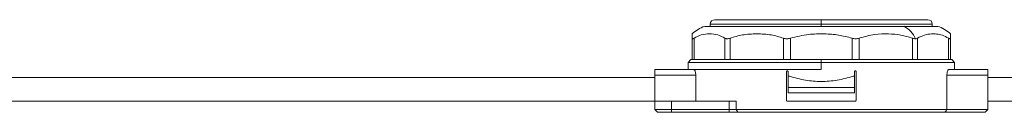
# Model space of a CAD drawing. Header units: millimetres. Extents: x -450 to 1926, y -64 to 425.
# Tile 37 of 41: x 1629 to 1807, y 160 to 177. Entities that reach past the tile are written whole.
import ezdxf

# ---------------------------------------------------------------- set-up
doc = ezdxf.new("R2010")
doc.units = ezdxf.units.MM
doc.linetypes.add('SLD-Solid', pattern=[0])

msp = doc.modelspace()

# ---------------------------------------------------------------- linework, layer by layer
at = {"color": 7, "linetype": 'SLD-Solid', "lineweight": 18}
for p, q in [((1752.54, 175.96), (1788.39, 175.96)), ((1753.54, 176.36), (1753.54, 175.96)), ((1753.54, 176.36), (1773.54, 176.36)), ((1754.34, 177.16), (1773.54, 177.16)), ((1773.54, 177.16), (1792.74, 177.16)), ((1773.54, 177.16), (1773.54, 176.36)), ((1773.54, 175.96), (1773.54, 176.36)), ((1773.54, 176.36), (1793.54, 176.36)), ((1788.39, 175.96), (1794.54, 175.96)), ((1793.54, 175.96), (1793.54, 176.36)), ((1750.29, 169.96), (1750.29, 173.83)), ((1750.62, 169.96), (1750.62, 173.83)), ((1756.18, 169.96), (1756.18, 173.83)), ((1757.1, 169.96), (1757.1, 173.83)), ((1766.73, 169.96), (1766.73, 173.83)), ((1767.98, 169.96), (1767.98, 173.83)), ((1779.1, 169.96), (1779.1, 173.83)), ((1780.35, 169.96), (1780.35, 173.83)), ((1789.98, 169.96), (1789.98, 173.83)), ((1790.89, 169.96), (1790.89, 173.83)), ((1796.45, 169.96), (1796.45, 173.83)), ((1796.79, 169.96), (1796.79, 173.83)), ((1750.04, 169.96), (1749.54, 169.46)), ((1749.54, 169.46), (1749.54, 168.16)), ((1749.54, 169.46), (1773.54, 169.46)), ((1750.04, 169.96), (1750.29, 169.96)), ((1750.62, 169.96), (1750.29, 169.96)), ((1751.69, 169.96), (1750.62, 169.96)), ((1751.69, 169.96), (1755.11, 169.96)), ((1756.18, 169.96), (1755.11, 169.96)), ((1757.1, 169.96), (1756.18, 169.96)), ((1758.95, 169.96), (1757.1, 169.96)), ((1758.95, 169.96), (1764.87, 169.96)), ((1766.73, 169.96), (1764.87, 169.96)), ((1767.98, 169.96), (1766.73, 169.96)), ((1770.12, 169.96), (1767.98, 169.96)), ((1770.12, 169.96), (1773.54, 169.96)), ((1776.96, 169.96), (1773.54, 169.96)), ((1773.54, 169.96), (1773.54, 169.46)), ((1773.54, 168.16), (1773.54, 169.46)), ((1773.54, 169.46), (1797.54, 169.46)), ((1779.1, 169.96), (1776.96, 169.96)), ((1780.35, 169.96), (1779.1, 169.96)), ((1782.2, 169.96), (1780.35, 169.96)), ((1788.12, 169.96), (1782.2, 169.96)), ((1789.98, 169.96), (1788.12, 169.96)), ((1790.89, 169.96), (1789.98, 169.96)), ((1791.96, 169.96), (1790.89, 169.96)), ((1795.38, 169.96), (1791.96, 169.96)), ((1796.45, 169.96), (1795.38, 169.96)), ((1796.79, 169.96), (1796.45, 169.96)), ((1797.04, 169.96), (1796.79, 169.96)), ((1797.54, 169.46), (1797.04, 169.96)), ((1797.54, 168.16), (1797.54, 169.46)), ((1743.54, 168.16), (1750.58, 168.16)), ((1743.54, 168.16), (1743.54, 167.16)), ((1743.54, 167.16), (1750.91, 167.16)), ((1743.54, 167.16), (1743.54, 162.46)), ((1750.58, 168.16), (1773.54, 168.16)), ((1750.91, 162.46), (1750.91, 167.16)), ((1767.29, 162.58), (1767.29, 167.83)), ((1767.54, 167.83), (1767.54, 166.96)), ((1767.54, 164.96), (1767.54, 166.96)), ((1767.54, 166.96), (1767.78, 166.96)), ((1779.29, 166.96), (1779.54, 166.96)), ((1779.54, 167.83), (1779.54, 166.96)), ((1779.54, 166.96), (1779.54, 164.96)), ((1779.79, 162.58), (1779.79, 167.83)), ((1796.17, 160.96), (1796.17, 167.16)), ((1796.17, 167.16), (1803.54, 167.16)), ((1796.5, 168.16), (1803.54, 168.16)), ((1803.54, 168.16), (1803.54, 167.16)), ((1803.54, 167.16), (1803.54, 160.96)), ((1603.54, 166.71), (1743.54, 166.71)), ((1803.54, 166.71), (1869.95, 166.71)), ((1779.54, 164.96), (1767.54, 164.96)), ((1767.54, 163.96), (1767.54, 164.96)), ((1779.54, 163.96), (1767.54, 163.96)), ((1779.54, 163.96), (1779.54, 164.96)), ((1603.54, 162.46), (1743.54, 162.46)), ((1743.54, 160.96), (1743.54, 162.46)), ((1743.54, 162.46), (1746.54, 162.46)), ((1746.54, 160.96), (1746.54, 162.46)), ((1756.93, 162.46), (1746.54, 162.46)), ((1756.93, 160.96), (1756.93, 162.46)), ((1756.93, 162.46), (1758.2, 162.46)), ((1758.2, 160.96), (1758.2, 162.46)), ((1767.41, 162.46), (1779.66, 162.46)), ((1803.54, 162.46), (1869.95, 162.46)), ((1746.54, 160.96), (1743.54, 160.96)), ((1744.04, 160.46), (1743.54, 160.96)), ((1746.54, 160.46), (1744.04, 160.46)), ((1756.93, 160.96), (1746.54, 160.96)), ((1746.54, 160.46), (1746.54, 160.96)), ((1756.93, 160.46), (1746.54, 160.46)), ((1756.93, 160.46), (1756.93, 160.96)), ((1758.2, 160.96), (1756.93, 160.96)), ((1758.52, 160.46), (1756.93, 160.46)), ((1796.17, 160.96), (1758.2, 160.96)), ((1758.52, 160.46), (1758.2, 160.96)), ((1795.81, 160.46), (1758.52, 160.46)), ((1795.81, 160.46), (1803.04, 160.46)), ((1796.17, 160.96), (1803.54, 160.96)), ((1803.04, 160.46), (1803.54, 160.96))]:
    msp.add_line(p, q, dxfattribs=at)
for centre, radius, start, end in [((1754.27, 170.55), 5.68, 107.7577, 134.5597), ((1754.34, 176.36), 0.8, 90, 180), ((1786.36, 171.94), 4.51, 23.26, 63.2029), ((1792.74, 176.36), 0.8, 0, 90), ((1792.81, 170.55), 5.68, 45.4766, 72.2423)]:
    msp.add_arc(centre, radius, start, end, dxfattribs=at)
for points, knots in [([(1750.29, 173.83), (1750.29, 174.05), (1750.29, 174.53), (1750.29, 174.57), (1750.29, 174.6)], [0, 0, 0, 0, 0.4659702, 1, 1, 1, 1]), ([(1756.18, 173.83), (1755.76, 174.05), (1754.85, 174.52), (1753.4, 174.64), (1751.96, 174.52), (1751.05, 174.05), (1750.62, 173.83)], [0, 0, 0, 0, 0.2325957, 0.4998156, 0.7671541, 1, 1, 1, 1]), ([(1766.73, 173.83), (1766, 174.05), (1764.42, 174.52), (1761.92, 174.64), (1759.41, 174.52), (1757.83, 174.05), (1757.1, 173.83)], [0, 0, 0, 0, 0.23226, 0.499389, 0.766825, 1, 1, 1, 1]), ([(1779.1, 173.83), (1778.28, 174.04), (1776.65, 174.47), (1774.01, 174.63), (1771.08, 174.58), (1769.07, 174.09), (1767.98, 173.83)], [0, 0, 0, 0, 0.224094, 0.44961, 0.702572, 1, 1, 1, 1]), ([(1789.98, 173.83), (1789.27, 174.04), (1787.86, 174.47), (1785.57, 174.63), (1783.04, 174.58), (1781.29, 174.09), (1780.35, 173.83)], [0, 0, 0, 0, 0.2237408, 0.4487787, 0.7017752, 1, 1, 1, 1]), ([(1796.45, 173.83), (1796.09, 174.02), (1795.39, 174.4), (1794.35, 174.59), (1793.27, 174.62), (1792.11, 174.46), (1791.3, 174.04), (1790.89, 173.83)], [0, 0, 0, 0, 0.199065, 0.386215, 0.551993, 0.777039, 1, 1, 1, 1]), ([(1796.79, 174.6), (1796.79, 174.6), (1796.79, 174.67), (1796.79, 174.49), (1796.79, 174.04), (1796.79, 173.83)], [0, 0, 0, 0, 0.0007682, 0.5351066, 1, 1, 1, 1]), ([(1750.29, 173.83), (1750.29, 173.8), (1750.3, 173.73), (1750.37, 173.71), (1750.47, 173.74), (1750.57, 173.8), (1750.62, 173.83)], [0, 0, 0, 0, 0.2582, 0.505931, 0.747203, 1, 1, 1, 1]), ([(1756.18, 173.83), (1756.24, 173.8), (1756.36, 173.73), (1756.58, 173.71), (1756.83, 173.74), (1757.01, 173.8), (1757.1, 173.83)], [0, 0, 0, 0, 0.258213, 0.505601, 0.747215, 1, 1, 1, 1]), ([(1766.73, 173.83), (1766.82, 173.8), (1767.01, 173.74), (1767.33, 173.71), (1767.65, 173.73), (1767.87, 173.8), (1767.98, 173.83)], [0, 0, 0, 0, 0.254496, 0.498106, 0.743497, 1, 1, 1, 1]), ([(1779.1, 173.83), (1779.21, 173.8), (1779.42, 173.74), (1779.75, 173.71), (1780.06, 173.73), (1780.25, 173.8), (1780.35, 173.83)], [0, 0, 0, 0, 0.254496, 0.498106, 0.743497, 1, 1, 1, 1]), ([(1789.98, 173.83), (1790.08, 173.79), (1790.27, 173.73), (1790.43, 173.72), (1790.5, 173.72)], [0, 0, 0, 0, 0.58, 1, 1, 1, 1]), ([(1790.5, 173.72), (1790.58, 173.72), (1790.73, 173.73), (1790.84, 173.8), (1790.89, 173.83)], [0, 0, 0, 0, 0.538734, 1, 1, 1, 1]), ([(1796.45, 173.83), (1796.5, 173.8), (1796.6, 173.74), (1796.71, 173.71), (1796.78, 173.73), (1796.78, 173.8), (1796.79, 173.83)], [0, 0, 0, 0, 0.254496, 0.498106, 0.743497, 1, 1, 1, 1]), ([(1750.58, 168.16), (1750.62, 168.15), (1750.69, 168.12), (1750.79, 167.94), (1750.87, 167.67), (1750.91, 167.39), (1750.91, 167.22), (1750.91, 167.16)], [0, 0, 0, 0, 0.228247, 0.456596, 0.681094, 0.894613, 1, 1, 1, 1]), ([(1767.29, 167.83), (1767.29, 167.85), (1767.29, 167.88), (1767.31, 167.91), (1767.34, 167.94), (1767.38, 167.96), (1767.4, 167.96), (1767.41, 167.96)], [0, 0, 0, 0, 0.20561, 0.411108, 0.619746, 0.835211, 1, 1, 1, 1]), ([(1767.41, 167.96), (1767.43, 167.96), (1767.46, 167.96), (1767.5, 167.93), (1767.52, 167.9), (1767.54, 167.86), (1767.54, 167.84), (1767.54, 167.83)], [0, 0, 0, 0, 0.223911, 0.44795, 0.668174, 0.881369, 1, 1, 1, 1]), ([(1767.78, 166.96), (1768.74, 166.69), (1770.6, 166.17), (1773.54, 165.96), (1776.47, 166.17), (1778.34, 166.69), (1779.29, 166.96)], [0, 0, 0, 0, 0.256875, 0.5, 0.743125, 1, 1, 1, 1]), ([(1779.54, 167.83), (1779.54, 167.85), (1779.54, 167.88), (1779.56, 167.91), (1779.59, 167.94), (1779.63, 167.96), (1779.65, 167.96), (1779.66, 167.96)], [0, 0, 0, 0, 0.206107, 0.412115, 0.620953, 0.836119, 1, 1, 1, 1]), ([(1779.66, 167.96), (1779.68, 167.96), (1779.71, 167.96), (1779.75, 167.93), (1779.77, 167.9), (1779.79, 167.86), (1779.79, 167.84), (1779.79, 167.83)], [0, 0, 0, 0, 0.224175, 0.448466, 0.669162, 0.882538, 1, 1, 1, 1]), ([(1796.17, 167.16), (1796.17, 167.27), (1796.18, 167.48), (1796.23, 167.77), (1796.31, 168), (1796.41, 168.14), (1796.47, 168.15), (1796.5, 168.16)], [0, 0, 0, 0, 0.2006866, 0.4011819, 0.6069653, 0.823727, 1, 1, 1, 1]), ([(1767.41, 162.46), (1767.4, 162.46), (1767.37, 162.46), (1767.33, 162.49), (1767.3, 162.52), (1767.29, 162.56), (1767.29, 162.58), (1767.29, 162.58)], [0, 0, 0, 0, 0.2241751, 0.4484664, 0.6691617, 0.8825379, 1, 1, 1, 1]), ([(1779.79, 162.58), (1779.79, 162.57), (1779.78, 162.54), (1779.76, 162.51), (1779.73, 162.48), (1779.7, 162.46), (1779.67, 162.46), (1779.66, 162.46)], [0, 0, 0, 0, 0.20561, 0.411108, 0.619746, 0.835211, 1, 1, 1, 1]), ([(1795.81, 160.46), (1795.88, 160.55), (1796, 160.72), (1796.11, 160.89), (1796.17, 160.96)], [0, 0, 0, 0, 0.557804, 1, 1, 1, 1])]:
    msp.add_open_spline(points, degree=3, knots=knots, dxfattribs=at)

doc.saveas('drawing.dxf')
